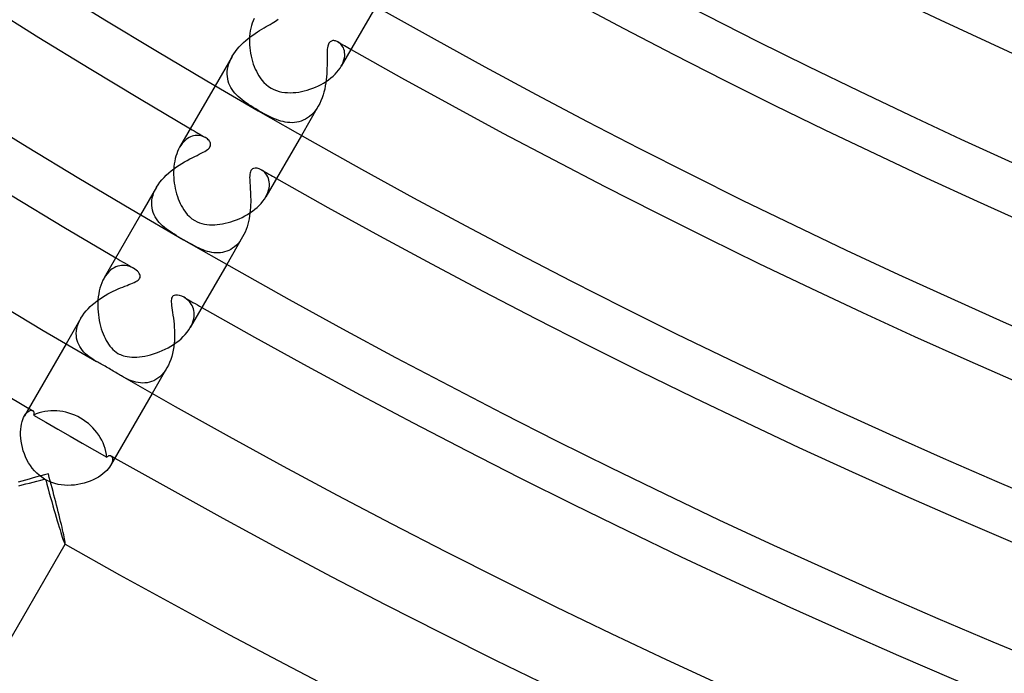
# Model space of a CAD drawing. Header units: millimetres. Extents: x -345 to 345, y -305 to 305.
# Tile 4 of 87: x -153 to -113, y -270 to -244. Entities that reach past the tile are written whole.
import ezdxf

# ---------------------------------------------------------------- set-up
doc = ezdxf.new("R2010")
doc.units = ezdxf.units.MM
doc.layers.add('HIDDEN', color=7, linetype='Continuous')
doc.layers.add('THICK', color=7, linetype='Continuous')

msp = doc.modelspace()

# ---------------------------------------------------------------- linework, layer by layer
at = {"layer": 'HIDDEN'}
for p, q in [((-142.244, -244.036), (-142.191, -243.995)), ((-142.941, -244.455), (-142.85, -244.4)), ((-142.85, -244.4), (-142.762, -244.348)), ((-142.762, -244.348), (-142.677, -244.298)), ((-142.677, -244.298), (-142.595, -244.252)), ((-142.595, -244.252), (-142.516, -244.206)), ((-142.516, -244.206), (-142.441, -244.162)), ((-142.441, -244.162), (-142.37, -244.119)), ((-142.37, -244.119), (-142.304, -244.077)), ((-142.304, -244.077), (-142.244, -244.036)), ((-143.503, -244.861), (-143.411, -244.784)), ((-143.411, -244.784), (-143.317, -244.711)), ((-143.317, -244.711), (-143.222, -244.641)), ((-143.222, -244.641), (-143.127, -244.576)), ((-143.127, -244.576), (-143.033, -244.514)), ((-143.033, -244.514), (-142.941, -244.455)), ((-143.843, -245.204), (-143.763, -245.113)), ((-143.763, -245.113), (-143.68, -245.025)), ((-143.68, -245.025), (-143.593, -244.941)), ((-143.593, -244.941), (-143.503, -244.861)), ((-140.211, -245.145), (-140.22, -245.209)), ((-140.201, -245.089), (-140.211, -245.145)), ((-140.187, -245.042), (-140.201, -245.089)), ((-140.172, -245.002), (-140.187, -245.042)), ((-140.154, -244.967), (-140.172, -245.002)), ((-140.133, -244.938), (-140.154, -244.967)), ((-140.109, -244.913), (-140.133, -244.938)), ((-140.084, -244.894), (-140.109, -244.913)), ((-140.056, -244.879), (-140.084, -244.894)), ((-140.026, -244.869), (-140.056, -244.879)), ((-139.994, -244.863), (-140.026, -244.869)), ((-139.961, -244.862), (-139.994, -244.863)), ((-139.927, -244.865), (-139.961, -244.862)), ((-139.893, -244.872), (-139.927, -244.865)), ((-139.859, -244.882), (-139.893, -244.872)), ((-139.824, -244.896), (-139.859, -244.882)), ((-139.79, -244.914), (-139.824, -244.896)), ((-139.749, -244.94), (-139.79, -244.914)), ((-139.708, -244.973), (-139.749, -244.94)), ((-139.67, -245.01), (-139.708, -244.973)), ((-139.634, -245.053), (-139.67, -245.01)), ((-139.602, -245.101), (-139.634, -245.053)), ((-139.574, -245.153), (-139.602, -245.101)), ((-139.551, -245.211), (-139.574, -245.153)), ((-144.045, -245.494), (-144.729, -246.677)), ((-144.146, -245.699), (-144.1, -245.596)), ((-144.1, -245.596), (-144.045, -245.493)), ((-144.045, -245.493), (-143.984, -245.395)), ((-143.984, -245.395), (-143.916, -245.298)), ((-143.916, -245.298), (-143.843, -245.204)), ((-140.23, -245.454), (-140.231, -245.548)), ((-140.231, -245.548), (-140.23, -245.647)), ((-140.229, -245.365), (-140.23, -245.454)), ((-140.225, -245.282), (-140.229, -245.365)), ((-140.22, -245.209), (-140.225, -245.282)), ((-139.533, -245.273), (-139.551, -245.211)), ((-139.548, -245.64), (-139.53, -245.56)), ((-139.522, -245.339), (-139.533, -245.273)), ((-139.53, -245.56), (-139.52, -245.483)), ((-139.517, -245.409), (-139.522, -245.339)), ((-139.52, -245.483), (-139.517, -245.409)), ((-144.233, -246.007), (-144.213, -245.904)), ((-144.213, -245.904), (-144.184, -245.802)), ((-144.184, -245.802), (-144.146, -245.699)), ((-140.233, -245.969), (-140.236, -246.084)), ((-140.231, -245.858), (-140.233, -245.969)), ((-140.23, -245.751), (-140.231, -245.858)), ((-140.23, -245.647), (-140.23, -245.751)), ((-139.656, -245.892), (-139.611, -245.806)), ((-139.611, -245.806), (-139.575, -245.723)), ((-139.575, -245.723), (-139.548, -245.64)), ((-144.247, -246.208), (-144.245, -246.109)), ((-144.241, -246.305), (-144.247, -246.208)), ((-144.245, -246.109), (-144.233, -246.007)), ((-144.227, -246.4), (-144.241, -246.305)), ((-140.252, -246.32), (-140.264, -246.441)), ((-140.243, -246.201), (-140.252, -246.32)), ((-140.236, -246.084), (-140.243, -246.201)), ((-144.205, -246.492), (-144.227, -246.4)), ((-144.175, -246.581), (-144.205, -246.492)), ((-144.139, -246.668), (-144.175, -246.581)), ((-144.096, -246.75), (-144.139, -246.668)), ((-144.046, -246.83), (-144.096, -246.75)), ((-140.3, -246.687), (-140.325, -246.81)), ((-140.28, -246.564), (-140.3, -246.687)), ((-140.264, -246.441), (-140.28, -246.564)), ((-143.992, -246.906), (-144.046, -246.83)), ((-143.933, -246.979), (-143.992, -246.906)), ((-143.869, -247.049), (-143.933, -246.979)), ((-143.801, -247.116), (-143.869, -247.049)), ((-143.729, -247.181), (-143.801, -247.116)), ((-143.651, -247.245), (-143.729, -247.181)), ((-140.43, -247.167), (-140.475, -247.281)), ((-140.39, -247.05), (-140.43, -247.167)), ((-140.355, -246.931), (-140.39, -247.05)), ((-140.325, -246.81), (-140.355, -246.931)), ((-143.57, -247.307), (-143.651, -247.245)), ((-143.484, -247.369), (-143.57, -247.307)), ((-143.394, -247.43), (-143.484, -247.369)), ((-143.299, -247.491), (-143.394, -247.43)), ((-143.201, -247.552), (-143.299, -247.491)), ((-143.1, -247.613), (-143.201, -247.552)), ((-140.581, -247.494), (-141.264, -248.677)), ((-140.582, -247.494), (-140.643, -247.593)), ((-140.526, -247.39), (-140.582, -247.494)), ((-140.475, -247.281), (-140.526, -247.39)), ((-142.995, -247.675), (-143.1, -247.613)), ((-142.877, -247.742), (-142.995, -247.675)), ((-142.759, -247.806), (-142.877, -247.742)), ((-142.647, -247.866), (-142.759, -247.806)), ((-142.54, -247.919), (-142.647, -247.866)), ((-142.441, -247.966), (-142.54, -247.919)), ((-142.349, -248.006), (-142.441, -247.966)), ((-140.934, -247.915), (-141.015, -247.975)), ((-140.855, -247.847), (-140.934, -247.915)), ((-140.78, -247.77), (-140.855, -247.847)), ((-140.709, -247.685), (-140.78, -247.77)), ((-140.643, -247.593), (-140.709, -247.685)), ((-142.263, -248.04), (-142.349, -248.006)), ((-142.175, -248.072), (-142.263, -248.04)), ((-142.087, -248.099), (-142.175, -248.072)), ((-141.998, -248.123), (-142.087, -248.099)), ((-141.908, -248.142), (-141.998, -248.123)), ((-141.817, -248.156), (-141.908, -248.142)), ((-141.726, -248.164), (-141.817, -248.156)), ((-141.634, -248.166), (-141.726, -248.164)), ((-141.542, -248.161), (-141.634, -248.166)), ((-141.451, -248.149), (-141.542, -248.161)), ((-141.361, -248.13), (-141.451, -248.149)), ((-141.272, -248.104), (-141.361, -248.13)), ((-141.185, -248.069), (-141.272, -248.104)), ((-141.099, -248.026), (-141.185, -248.069)), ((-141.015, -247.975), (-141.099, -248.026)), ((-145.781, -248.765), (-145.84, -248.801)), ((-145.721, -248.736), (-145.781, -248.765)), ((-145.662, -248.713), (-145.721, -248.736)), ((-145.602, -248.696), (-145.662, -248.713)), ((-145.542, -248.685), (-145.602, -248.696)), ((-145.483, -248.679), (-145.542, -248.685)), ((-145.425, -248.679), (-145.483, -248.679)), ((-145.369, -248.683), (-145.425, -248.679)), ((-145.313, -248.692), (-145.369, -248.683)), ((-145.26, -248.706), (-145.313, -248.692)), ((-145.209, -248.723), (-145.26, -248.706)), ((-145.162, -248.743), (-145.209, -248.723)), ((-145.117, -248.767), (-145.162, -248.743)), ((-146.112, -249.079), (-146.159, -249.154)), ((-146.061, -249.009), (-146.112, -249.079)), ((-146.009, -248.947), (-146.061, -249.009)), ((-145.954, -248.892), (-146.009, -248.947)), ((-145.898, -248.843), (-145.954, -248.892)), ((-145.84, -248.801), (-145.898, -248.843)), ((-145.076, -248.793), (-145.117, -248.767)), ((-145.039, -248.822), (-145.076, -248.793)), ((-145.006, -248.852), (-145.039, -248.822)), ((-144.978, -248.883), (-145.006, -248.852)), ((-144.953, -248.917), (-144.978, -248.883)), ((-144.965, -249.176), (-144.94, -249.139)), ((-144.934, -248.952), (-144.953, -248.917)), ((-144.94, -249.139), (-144.923, -249.102)), ((-144.92, -248.989), (-144.934, -248.952)), ((-144.923, -249.102), (-144.914, -249.065)), ((-144.913, -249.027), (-144.92, -248.989)), ((-144.914, -249.065), (-144.913, -249.027)), ((-145.651, -249.575), (-145.553, -249.527)), ((-145.553, -249.527), (-145.46, -249.481)), ((-145.46, -249.481), (-145.372, -249.438)), ((-145.372, -249.438), (-145.29, -249.397)), ((-145.29, -249.397), (-145.216, -249.358)), ((-145.216, -249.358), (-145.149, -249.32)), ((-145.149, -249.32), (-145.091, -249.284)), ((-145.091, -249.284), (-145.041, -249.248)), ((-145.041, -249.248), (-144.999, -249.212)), ((-144.999, -249.212), (-144.965, -249.176)), ((-146.395, -250.023), (-146.289, -249.947)), ((-146.289, -249.947), (-146.182, -249.875)), ((-146.182, -249.875), (-146.073, -249.807)), ((-146.073, -249.807), (-145.965, -249.743)), ((-145.965, -249.743), (-145.857, -249.683)), ((-145.857, -249.683), (-145.752, -249.627)), ((-145.752, -249.627), (-145.651, -249.575)), ((-146.787, -250.368), (-146.696, -250.276)), ((-146.696, -250.276), (-146.599, -250.188)), ((-146.599, -250.188), (-146.499, -250.104)), ((-146.499, -250.104), (-146.395, -250.023)), ((-143.341, -250.307), (-143.343, -250.375)), ((-143.336, -250.244), (-143.341, -250.307)), ((-143.327, -250.188), (-143.336, -250.244)), ((-143.313, -250.138), (-143.327, -250.188)), ((-143.294, -250.096), (-143.313, -250.138)), ((-143.269, -250.06), (-143.294, -250.096)), ((-143.235, -250.028), (-143.269, -250.06)), ((-143.187, -250.004), (-143.235, -250.028)), ((-143.124, -249.992), (-143.187, -250.004)), ((-143.047, -249.997), (-143.124, -249.992)), ((-142.964, -250.019), (-143.047, -249.997)), ((-142.88, -250.059), (-142.964, -250.019)), ((-142.828, -250.092), (-142.88, -250.059)), ((-142.778, -250.131), (-142.828, -250.092)), ((-142.73, -250.177), (-142.778, -250.131)), ((-142.687, -250.228), (-142.73, -250.177)), ((-142.648, -250.283), (-142.687, -250.228)), ((-142.615, -250.344), (-142.648, -250.283)), ((-142.587, -250.41), (-142.615, -250.344)), ((-147.09, -250.768), (-147.026, -250.664)), ((-147.026, -250.664), (-146.953, -250.563)), ((-146.953, -250.563), (-146.873, -250.464)), ((-146.873, -250.464), (-146.787, -250.368)), ((-143.343, -250.375), (-143.342, -250.447)), ((-143.342, -250.447), (-143.339, -250.522)), ((-143.339, -250.522), (-143.334, -250.6)), ((-143.334, -250.6), (-143.329, -250.681)), ((-143.329, -250.681), (-143.323, -250.766)), ((-142.567, -250.479), (-142.587, -250.41)), ((-142.553, -250.553), (-142.567, -250.479)), ((-142.559, -250.796), (-142.549, -250.712)), ((-142.547, -250.631), (-142.553, -250.553)), ((-142.549, -250.712), (-142.547, -250.631)), ((-147.09, -250.767), (-147.729, -251.874)), ((-147.259, -251.196), (-147.231, -251.09)), ((-147.231, -251.09), (-147.194, -250.982)), ((-147.194, -250.982), (-147.147, -250.874)), ((-147.147, -250.874), (-147.09, -250.768)), ((-143.323, -250.766), (-143.317, -250.856)), ((-143.317, -250.856), (-143.312, -250.95)), ((-143.312, -250.95), (-143.307, -251.047)), ((-143.307, -251.047), (-143.304, -251.148)), ((-142.694, -251.154), (-142.647, -251.063)), ((-142.647, -251.063), (-142.608, -250.973)), ((-142.608, -250.973), (-142.579, -250.884)), ((-142.579, -250.884), (-142.559, -250.796)), ((-147.283, -251.403), (-147.276, -251.301)), ((-147.281, -251.503), (-147.283, -251.403)), ((-147.269, -251.6), (-147.281, -251.503)), ((-147.276, -251.301), (-147.259, -251.196)), ((-143.305, -251.47), (-143.31, -251.581)), ((-143.302, -251.36), (-143.305, -251.47)), ((-143.304, -251.148), (-143.302, -251.252)), ((-143.302, -251.252), (-143.302, -251.36)), ((-147.25, -251.694), (-147.269, -251.6)), ((-147.222, -251.785), (-147.25, -251.694)), ((-147.186, -251.872), (-147.222, -251.785)), ((-147.144, -251.956), (-147.186, -251.872)), ((-143.346, -251.918), (-143.365, -252.031)), ((-143.33, -251.805), (-143.346, -251.918)), ((-143.319, -251.693), (-143.33, -251.805)), ((-143.31, -251.581), (-143.319, -251.693)), ((-147.094, -252.036), (-147.144, -251.956)), ((-147.039, -252.113), (-147.094, -252.036)), ((-146.978, -252.186), (-147.039, -252.113)), ((-146.913, -252.255), (-146.978, -252.186)), ((-146.844, -252.321), (-146.913, -252.255)), ((-146.773, -252.382), (-146.844, -252.321)), ((-143.417, -252.254), (-143.449, -252.362)), ((-143.389, -252.143), (-143.417, -252.254)), ((-143.365, -252.031), (-143.389, -252.143)), ((-146.698, -252.441), (-146.773, -252.382)), ((-146.622, -252.497), (-146.698, -252.441)), ((-146.543, -252.552), (-146.622, -252.497)), ((-146.459, -252.606), (-146.543, -252.552)), ((-146.372, -252.66), (-146.459, -252.606)), ((-146.282, -252.715), (-146.372, -252.66)), ((-146.19, -252.769), (-146.282, -252.715)), ((-143.574, -252.671), (-143.626, -252.767)), ((-143.528, -252.572), (-143.574, -252.671)), ((-143.486, -252.469), (-143.528, -252.572)), ((-143.449, -252.362), (-143.486, -252.469)), ((-146.095, -252.824), (-146.19, -252.769)), ((-146, -252.879), (-146.095, -252.824)), ((-145.883, -252.947), (-146, -252.879)), ((-145.768, -253.012), (-145.883, -252.947)), ((-145.66, -253.073), (-145.768, -253.012)), ((-145.558, -253.128), (-145.66, -253.073)), ((-143.626, -252.767), (-144.265, -253.873)), ((-143.879, -253.096), (-143.952, -253.161)), ((-143.809, -253.024), (-143.879, -253.096)), ((-143.744, -252.945), (-143.809, -253.024)), ((-143.683, -252.859), (-143.744, -252.945)), ((-143.626, -252.767), (-143.683, -252.859)), ((-145.463, -253.176), (-145.558, -253.128)), ((-145.377, -253.218), (-145.463, -253.176)), ((-145.296, -253.255), (-145.377, -253.218)), ((-145.212, -253.289), (-145.296, -253.255)), ((-145.128, -253.32), (-145.212, -253.289)), ((-145.043, -253.347), (-145.128, -253.32)), ((-144.956, -253.37), (-145.043, -253.347)), ((-144.869, -253.388), (-144.956, -253.37)), ((-144.781, -253.4), (-144.869, -253.388)), ((-144.694, -253.407), (-144.781, -253.4)), ((-144.607, -253.407), (-144.694, -253.407)), ((-144.521, -253.402), (-144.607, -253.407)), ((-144.436, -253.389), (-144.521, -253.402)), ((-144.351, -253.37), (-144.436, -253.389)), ((-144.268, -253.343), (-144.351, -253.37)), ((-144.186, -253.309), (-144.268, -253.343)), ((-144.106, -253.267), (-144.186, -253.309)), ((-144.028, -253.218), (-144.106, -253.267)), ((-143.952, -253.161), (-144.028, -253.218)), ((-148.494, -253.913), (-148.57, -253.924)), ((-148.418, -253.91), (-148.494, -253.913)), ((-148.343, -253.914), (-148.418, -253.91)), ((-148.271, -253.925), (-148.343, -253.914)), ((-149.079, -254.245), (-149.141, -254.327)), ((-149.013, -254.172), (-149.079, -254.245)), ((-148.944, -254.107), (-149.013, -254.172)), ((-148.872, -254.052), (-148.944, -254.107)), ((-148.798, -254.007), (-148.872, -254.052)), ((-148.723, -253.97), (-148.798, -254.007)), ((-148.647, -253.943), (-148.723, -253.97)), ((-148.57, -253.924), (-148.647, -253.943)), ((-148.201, -253.943), (-148.271, -253.925)), ((-148.135, -253.965), (-148.201, -253.943)), ((-148.073, -253.992), (-148.135, -253.965)), ((-148.015, -254.023), (-148.073, -253.992)), ((-147.957, -254.06), (-148.014, -254.023)), ((-147.906, -254.099), (-147.957, -254.06)), ((-147.86, -254.141), (-147.906, -254.099)), ((-147.82, -254.186), (-147.86, -254.141)), ((-147.788, -254.231), (-147.82, -254.186)), ((-147.764, -254.277), (-147.788, -254.231)), ((-147.751, -254.322), (-147.764, -254.277)), ((-149.141, -254.327), (-149.198, -254.419)), ((-148.277, -254.715), (-148.199, -254.684)), ((-148.199, -254.684), (-148.126, -254.655)), ((-148.126, -254.655), (-148.054, -254.626)), ((-148.054, -254.626), (-147.987, -254.595)), ((-147.987, -254.595), (-147.925, -254.565)), ((-147.925, -254.565), (-147.87, -254.533)), ((-147.87, -254.533), (-147.826, -254.5)), ((-147.826, -254.5), (-147.792, -254.468)), ((-147.792, -254.468), (-147.769, -254.434)), ((-147.769, -254.434), (-147.754, -254.4)), ((-147.754, -254.4), (-147.748, -254.363)), ((-147.748, -254.363), (-147.751, -254.322)), ((-149.153, -255.122), (-149.047, -255.062)), ((-149.047, -255.062), (-148.942, -255.006)), ((-148.942, -255.006), (-148.838, -254.954)), ((-148.838, -254.954), (-148.736, -254.906)), ((-148.736, -254.906), (-148.637, -254.861)), ((-148.637, -254.861), (-148.541, -254.82)), ((-148.541, -254.82), (-148.449, -254.783)), ((-148.449, -254.783), (-148.361, -254.747)), ((-148.361, -254.747), (-148.277, -254.715)), ((-149.753, -255.567), (-149.66, -255.483)), ((-149.66, -255.483), (-149.564, -255.402)), ((-149.564, -255.402), (-149.464, -255.326)), ((-149.464, -255.326), (-149.362, -255.254)), ((-149.362, -255.254), (-149.258, -255.186)), ((-149.258, -255.186), (-149.153, -255.122)), ((-146.492, -255.276), (-146.497, -255.327)), ((-146.497, -255.327), (-146.497, -255.385)), ((-146.497, -255.385), (-146.493, -255.453)), ((-146.493, -255.453), (-146.485, -255.53)), ((-146.481, -255.232), (-146.492, -255.276)), ((-146.466, -255.195), (-146.481, -255.232)), ((-146.444, -255.163), (-146.466, -255.195)), ((-146.416, -255.138), (-146.444, -255.163)), ((-146.377, -255.118), (-146.416, -255.138)), ((-146.323, -255.105), (-146.377, -255.118)), ((-146.251, -255.105), (-146.323, -255.105)), ((-146.167, -255.12), (-146.251, -255.105)), ((-146.076, -255.15), (-146.167, -255.12)), ((-145.983, -255.196), (-146.076, -255.15)), ((-145.93, -255.229), (-145.983, -255.196)), ((-145.878, -255.267), (-145.93, -255.229)), ((-145.828, -255.31), (-145.878, -255.267)), ((-145.781, -255.358), (-145.828, -255.31)), ((-145.737, -255.41), (-145.781, -255.358)), ((-145.697, -255.466), (-145.737, -255.41)), ((-145.662, -255.527), (-145.697, -255.466)), ((-150.071, -255.939), (-150.001, -255.841)), ((-150.001, -255.841), (-149.924, -255.746)), ((-149.924, -255.746), (-149.841, -255.655)), ((-149.841, -255.655), (-149.753, -255.567)), ((-146.485, -255.53), (-146.474, -255.616)), ((-146.474, -255.616), (-146.46, -255.71)), ((-146.46, -255.71), (-146.444, -255.812)), ((-146.444, -255.812), (-146.428, -255.92)), ((-145.632, -255.592), (-145.662, -255.527)), ((-145.609, -255.66), (-145.632, -255.592)), ((-145.591, -255.733), (-145.609, -255.66)), ((-145.58, -255.809), (-145.591, -255.733)), ((-145.581, -255.971), (-145.577, -255.888)), ((-145.577, -255.888), (-145.58, -255.809)), ((-150.133, -256.039), (-150.729, -257.07)), ((-150.268, -256.347), (-150.233, -256.243)), ((-150.233, -256.243), (-150.187, -256.14)), ((-150.187, -256.14), (-150.133, -256.038)), ((-150.133, -256.038), (-150.071, -255.939)), ((-146.428, -255.92), (-146.413, -256.034)), ((-146.413, -256.034), (-146.398, -256.155)), ((-146.398, -256.155), (-146.385, -256.279)), ((-146.385, -256.279), (-146.376, -256.405)), ((-145.685, -256.326), (-145.646, -256.235)), ((-145.646, -256.235), (-145.615, -256.145)), ((-145.615, -256.145), (-145.594, -256.057)), ((-145.594, -256.057), (-145.581, -255.971)), ((-150.317, -256.648), (-150.311, -256.55)), ((-150.315, -256.745), (-150.317, -256.648)), ((-150.311, -256.55), (-150.294, -256.449)), ((-150.294, -256.449), (-150.268, -256.347)), ((-146.376, -256.405), (-146.369, -256.534)), ((-146.369, -256.534), (-146.366, -256.665)), ((-146.366, -256.665), (-146.367, -256.796)), ((-145.734, -256.418), (-145.685, -256.326)), ((-150.304, -256.839), (-150.315, -256.745)), ((-150.284, -256.929), (-150.304, -256.839)), ((-150.256, -257.016), (-150.284, -256.929)), ((-150.22, -257.1), (-150.256, -257.016)), ((-146.383, -257.061), (-146.398, -257.193)), ((-146.372, -256.929), (-146.383, -257.061)), ((-146.367, -256.796), (-146.372, -256.929)), ((-150.177, -257.181), (-150.22, -257.1)), ((-150.128, -257.258), (-150.177, -257.181)), ((-150.072, -257.332), (-150.128, -257.258)), ((-150.012, -257.401), (-150.072, -257.332)), ((-149.947, -257.466), (-150.012, -257.401)), ((-149.878, -257.527), (-149.947, -257.466)), ((-146.446, -257.453), (-146.479, -257.579)), ((-146.419, -257.324), (-146.446, -257.453)), ((-146.398, -257.193), (-146.419, -257.324)), ((-149.807, -257.584), (-149.878, -257.527)), ((-149.734, -257.638), (-149.807, -257.584)), ((-149.659, -257.689), (-149.734, -257.638)), ((-149.582, -257.737), (-149.659, -257.689)), ((-149.501, -257.786), (-149.582, -257.737)), ((-146.562, -257.821), (-146.613, -257.933)), ((-146.517, -257.702), (-146.562, -257.821)), ((-146.479, -257.579), (-146.517, -257.702)), ((-146.669, -258.039), (-147.265, -259.07)), ((-146.803, -258.234), (-146.876, -258.318)), ((-146.733, -258.141), (-146.803, -258.234)), ((-146.669, -258.039), (-146.733, -258.141)), ((-146.613, -257.933), (-146.669, -258.039)), ((-148.421, -258.408), (-148.499, -258.364)), ((-148.342, -258.45), (-148.421, -258.408)), ((-148.261, -258.489), (-148.342, -258.45)), ((-148.177, -258.526), (-148.261, -258.489)), ((-148.092, -258.56), (-148.177, -258.526)), ((-148.005, -258.589), (-148.092, -258.56)), ((-147.916, -258.613), (-148.005, -258.589)), ((-147.826, -258.631), (-147.916, -258.613)), ((-147.737, -258.643), (-147.826, -258.631)), ((-147.647, -258.648), (-147.737, -258.643)), ((-147.557, -258.646), (-147.647, -258.648)), ((-147.468, -258.636), (-147.557, -258.646)), ((-147.379, -258.618), (-147.468, -258.636)), ((-147.291, -258.591), (-147.379, -258.618)), ((-147.203, -258.555), (-147.291, -258.591)), ((-147.118, -258.51), (-147.203, -258.555)), ((-147.034, -258.456), (-147.118, -258.51)), ((-146.953, -258.392), (-147.034, -258.456)), ((-146.876, -258.318), (-146.953, -258.392)), ((-152.358, -259.901), (-152.313, -259.846)), ((-152.313, -259.846), (-152.267, -259.804)), ((-152.267, -259.804), (-152.222, -259.774)), ((-152.222, -259.774), (-152.179, -259.755)), ((-152.179, -259.755), (-152.138, -259.746)), ((-152.138, -259.746), (-152.102, -259.748)), ((-152.102, -259.748), (-152.072, -259.76)), ((-152.072, -259.76), (-152.059, -259.769)), ((-152.059, -259.769), (-152.048, -259.78)), ((-152.048, -259.78), (-152.039, -259.794)), ((-152.039, -259.794), (-152.032, -259.809)), ((-152.032, -259.809), (-152.027, -259.826)), ((-152.027, -259.826), (-152.024, -259.845)), ((-152.024, -259.845), (-152.024, -259.866)), ((-152.402, -259.968), (-152.358, -259.901)), ((-152.031, -259.912), (-152.039, -259.938)), ((-152.039, -259.938), (-151.546, -260.225)), ((-152.026, -259.888), (-152.031, -259.912)), ((-152.024, -259.866), (-152.026, -259.888)), ((-151.546, -260.225), (-151.056, -260.509)), ((-151.056, -260.509), (-150.568, -260.792)), ((-150.568, -260.792), (-150.079, -261.073)), ((-150.079, -261.073), (-149.588, -261.355)), ((-149.588, -261.355), (-149.093, -261.638)), ((-149.093, -261.638), (-149.075, -261.619)), ((-149.075, -261.619), (-149.057, -261.602)), ((-149.057, -261.602), (-149.038, -261.589)), ((-149.038, -261.589), (-149.02, -261.579)), ((-149.02, -261.579), (-149.002, -261.572)), ((-149.002, -261.572), (-148.985, -261.568)), ((-148.985, -261.568), (-148.968, -261.566)), ((-148.968, -261.566), (-148.952, -261.567)), ((-148.952, -261.567), (-148.937, -261.571)), ((-148.937, -261.571), (-148.923, -261.578)), ((-148.923, -261.578), (-148.898, -261.599)), ((-148.877, -261.83), (-148.902, -261.896)), ((-148.898, -261.599), (-148.878, -261.629)), ((-148.878, -261.629), (-148.865, -261.668)), ((-148.863, -261.769), (-148.877, -261.83)), ((-148.865, -261.668), (-148.86, -261.715)), ((-148.86, -261.715), (-148.863, -261.769)), ((-148.902, -261.896), (-148.938, -261.968)), ((-152.511, -262.596), (-152.659, -262.637)), ((-152.361, -262.554), (-152.511, -262.596)), ((-152.21, -262.512), (-152.361, -262.554)), ((-152.057, -262.471), (-152.21, -262.512)), ((-151.904, -262.429), (-152.057, -262.471)), ((-151.75, -262.387), (-151.904, -262.429)), ((-151.595, -262.345), (-151.75, -262.387)), ((-151.441, -262.304), (-151.595, -262.345)), ((-151.403, -262.446), (-151.441, -262.304)), ((-151.365, -262.589), (-151.403, -262.446)), ((-151.327, -262.731), (-151.365, -262.589)), ((-151.29, -262.873), (-151.327, -262.731)), ((-151.253, -263.015), (-151.29, -262.873)), ((-151.216, -263.156), (-151.253, -263.015)), ((-151.18, -263.295), (-151.216, -263.156)), ((-151.144, -263.434), (-151.18, -263.295)), ((-151.109, -263.571), (-151.144, -263.434)), ((-151.075, -263.706), (-151.109, -263.571)), ((-151.042, -263.839), (-151.075, -263.706)), ((-151.009, -263.969), (-151.042, -263.839)), ((-150.978, -264.096), (-151.009, -263.969)), ((-150.948, -264.22), (-150.978, -264.096)), ((-150.919, -264.339), (-150.948, -264.22)), ((-150.892, -264.453), (-150.919, -264.339)), ((-150.867, -264.562), (-150.892, -264.453)), ((-150.844, -264.664), (-150.867, -264.562)), ((-150.823, -264.759), (-150.844, -264.664)), ((-150.805, -264.845), (-150.823, -264.759)), ((-150.789, -264.922), (-150.805, -264.845)), ((-150.777, -264.989), (-150.789, -264.922)), ((-150.768, -265.044), (-150.777, -264.989)), ((-150.762, -265.086), (-150.768, -265.044)), ((-150.768, -265.13), (-150.767, -265.131)), ((-150.767, -265.131), (-150.766, -265.131)), ((-150.766, -265.131), (-150.765, -265.131)), ((-150.765, -265.132), (-150.763, -265.129)), ((-150.765, -265.131), (-150.764, -265.131)), ((-150.764, -265.13), (-150.763, -265.129)), ((-150.764, -265.131), (-150.764, -265.13)), ((-150.763, -265.129), (-150.761, -265.114)), ((-150.761, -265.114), (-150.762, -265.086))]:
    msp.add_line(p, q, dxfattribs=at)
for radius, start, end in [(282, 240.28339, 240.40635), (288, 239.60209, 239.74298), (288, 240.25703, 240.39787), (294, 239.61022, 239.77145), (294, 240.22856, 240.38979), (301, 239.61928, 239.65394), (301, 240.34607, 240.38068)]:
    msp.add_arc((0, 0), radius, start, end, dxfattribs=at)
for start_param, end_param in [(-1.570796, -0.554413), (-2.587179, -1.570796)]:
    msp.add_ellipse((-151.031, -261.593), major_axis=(-1.732, 1), ratio=0.883217, start_param=start_param, end_param=end_param, dxfattribs=at)
at = {"layer": 'THICK'}
for p, q in [((-138.264, -243.481), (-139.656, -245.892)), ((-143.164, -243.974), (-143.204, -244.063)), ((-143.297, -244.361), (-143.318, -244.468)), ((-143.271, -244.258), (-143.297, -244.361)), ((-143.24, -244.158), (-143.271, -244.258)), ((-143.204, -244.063), (-143.24, -244.158)), ((-143.35, -244.803), (-143.351, -244.917)), ((-143.344, -244.689), (-143.35, -244.803)), ((-143.333, -244.578), (-143.344, -244.689)), ((-143.318, -244.468), (-143.333, -244.578)), ((-143.351, -244.917), (-143.347, -245.032)), ((-143.347, -245.032), (-143.339, -245.146)), ((-143.339, -245.146), (-143.326, -245.26)), ((-143.326, -245.26), (-143.308, -245.373)), ((-143.308, -245.373), (-143.286, -245.485)), ((-143.286, -245.485), (-143.26, -245.595)), ((-143.26, -245.595), (-143.23, -245.702)), ((-143.23, -245.702), (-143.197, -245.806)), ((-143.197, -245.806), (-143.159, -245.907)), ((-143.159, -245.907), (-143.119, -246.004)), ((-139.767, -246.055), (-139.708, -245.974)), ((-139.708, -245.974), (-139.656, -245.892)), ((-143.119, -246.004), (-143.074, -246.097)), ((-143.074, -246.097), (-143.027, -246.186)), ((-143.027, -246.186), (-142.976, -246.273)), ((-142.976, -246.273), (-142.916, -246.362)), ((-142.916, -246.362), (-142.847, -246.452)), ((-140.167, -246.437), (-140.075, -246.365)), ((-140.075, -246.365), (-139.988, -246.291)), ((-139.988, -246.291), (-139.907, -246.214)), ((-139.907, -246.214), (-139.833, -246.136)), ((-139.833, -246.136), (-139.767, -246.055)), ((-144.729, -246.677), (-146.159, -249.154)), ((-142.847, -246.452), (-142.768, -246.541)), ((-142.768, -246.541), (-142.679, -246.626)), ((-142.679, -246.626), (-142.58, -246.705)), ((-142.58, -246.705), (-142.475, -246.773)), ((-142.475, -246.773), (-142.37, -246.827)), ((-140.916, -246.82), (-140.802, -246.779)), ((-140.802, -246.779), (-140.69, -246.733)), ((-140.69, -246.733), (-140.579, -246.682)), ((-140.579, -246.682), (-140.471, -246.627)), ((-140.471, -246.627), (-140.366, -246.568)), ((-140.366, -246.568), (-140.264, -246.504)), ((-140.264, -246.504), (-140.167, -246.437)), ((-142.37, -246.827), (-142.264, -246.871)), ((-142.264, -246.871), (-142.154, -246.905)), ((-142.154, -246.905), (-142.043, -246.93)), ((-142.043, -246.93), (-141.932, -246.947)), ((-141.932, -246.947), (-141.82, -246.956)), ((-141.82, -246.956), (-141.707, -246.959)), ((-141.707, -246.959), (-141.594, -246.955)), ((-141.594, -246.955), (-141.482, -246.946)), ((-141.482, -246.946), (-141.37, -246.931)), ((-141.37, -246.931), (-141.257, -246.911)), ((-141.257, -246.911), (-141.144, -246.886)), ((-141.144, -246.886), (-141.03, -246.855)), ((-141.03, -246.855), (-140.916, -246.82)), ((-141.264, -248.677), (-142.695, -251.154)), ((-146.159, -249.154), (-146.202, -249.235)), ((-146.308, -249.509), (-146.335, -249.61)), ((-146.277, -249.413), (-146.308, -249.509)), ((-146.241, -249.321), (-146.277, -249.413)), ((-146.202, -249.235), (-146.241, -249.321)), ((-146.389, -249.927), (-146.397, -250.037)), ((-146.375, -249.819), (-146.389, -249.927)), ((-146.358, -249.713), (-146.375, -249.819)), ((-146.335, -249.61), (-146.358, -249.713)), ((-146.397, -250.037), (-146.401, -250.149)), ((-146.401, -250.149), (-146.401, -250.26)), ((-146.401, -250.26), (-146.397, -250.373)), ((-146.397, -250.373), (-146.388, -250.485)), ((-146.388, -250.485), (-146.375, -250.596)), ((-146.375, -250.596), (-146.358, -250.707)), ((-146.358, -250.707), (-146.337, -250.817)), ((-146.337, -250.817), (-146.312, -250.925)), ((-146.312, -250.925), (-146.284, -251.029)), ((-146.284, -251.029), (-146.252, -251.131)), ((-146.252, -251.131), (-146.217, -251.23)), ((-146.217, -251.23), (-146.179, -251.325)), ((-146.179, -251.325), (-146.139, -251.416)), ((-146.139, -251.416), (-146.095, -251.503)), ((-146.095, -251.503), (-146.049, -251.586)), ((-143.046, -251.577), (-142.961, -251.497)), ((-142.961, -251.497), (-142.884, -251.414)), ((-142.884, -251.414), (-142.813, -251.329)), ((-142.813, -251.329), (-142.749, -251.241)), ((-142.749, -251.241), (-142.694, -251.154)), ((-147.729, -251.874), (-149.198, -254.418)), ((-146.049, -251.586), (-145.995, -251.673)), ((-145.995, -251.673), (-145.93, -251.765)), ((-145.93, -251.765), (-145.853, -251.857)), ((-145.853, -251.857), (-145.765, -251.947)), ((-143.65, -251.979), (-143.541, -251.922)), ((-143.541, -251.922), (-143.434, -251.862)), ((-143.434, -251.862), (-143.331, -251.796)), ((-143.331, -251.796), (-143.231, -251.727)), ((-143.231, -251.727), (-143.136, -251.653)), ((-143.136, -251.653), (-143.046, -251.577)), ((-145.765, -251.947), (-145.664, -252.031)), ((-145.664, -252.031), (-145.552, -252.104)), ((-145.552, -252.104), (-145.46, -252.152)), ((-145.46, -252.152), (-145.364, -252.192)), ((-145.364, -252.192), (-145.265, -252.223)), ((-145.265, -252.223), (-145.164, -252.246)), ((-145.164, -252.246), (-145.062, -252.262)), ((-145.062, -252.262), (-144.959, -252.272)), ((-144.959, -252.272), (-144.855, -252.275)), ((-144.855, -252.275), (-144.75, -252.273)), ((-144.75, -252.273), (-144.646, -252.266)), ((-144.646, -252.266), (-144.541, -252.254)), ((-144.541, -252.254), (-144.434, -252.238)), ((-144.434, -252.238), (-144.324, -252.216)), ((-144.324, -252.216), (-144.213, -252.189)), ((-144.213, -252.189), (-144.101, -252.157)), ((-144.101, -252.157), (-143.987, -252.12)), ((-143.987, -252.12), (-143.874, -252.078)), ((-143.874, -252.078), (-143.761, -252.031)), ((-143.761, -252.031), (-143.65, -251.979)), ((-144.265, -253.873), (-145.734, -256.418)), ((-149.292, -254.611), (-149.331, -254.716)), ((-149.248, -254.512), (-149.292, -254.611)), ((-149.198, -254.419), (-149.248, -254.512)), ((-149.416, -255.056), (-149.434, -255.174)), ((-149.394, -254.94), (-149.416, -255.056)), ((-149.365, -254.826), (-149.394, -254.94)), ((-149.331, -254.716), (-149.365, -254.826)), ((-149.452, -255.415), (-149.454, -255.536)), ((-149.446, -255.294), (-149.452, -255.415)), ((-149.434, -255.174), (-149.446, -255.294)), ((-149.454, -255.536), (-149.451, -255.657)), ((-149.451, -255.657), (-149.444, -255.777)), ((-149.444, -255.777), (-149.431, -255.896)), ((-149.431, -255.896), (-149.415, -256.014)), ((-149.415, -256.014), (-149.394, -256.131)), ((-149.394, -256.131), (-149.37, -256.246)), ((-149.37, -256.246), (-149.342, -256.357)), ((-149.342, -256.357), (-149.311, -256.464)), ((-149.311, -256.464), (-149.276, -256.567)), ((-149.276, -256.567), (-149.24, -256.665)), ((-149.24, -256.665), (-149.2, -256.759)), ((-145.933, -256.692), (-145.858, -256.602)), ((-145.858, -256.602), (-145.791, -256.51)), ((-145.791, -256.51), (-145.734, -256.418)), ((-150.729, -257.07), (-152.402, -259.968)), ((-149.2, -256.759), (-149.159, -256.847)), ((-149.159, -256.847), (-149.115, -256.931)), ((-149.115, -256.931), (-149.069, -257.012)), ((-149.069, -257.012), (-149.018, -257.089)), ((-146.405, -257.095), (-146.299, -257.022)), ((-146.299, -257.022), (-146.199, -256.944)), ((-146.199, -256.944), (-146.103, -256.863)), ((-146.103, -256.863), (-146.015, -256.779)), ((-146.015, -256.779), (-145.933, -256.692)), ((-149.018, -257.089), (-148.965, -257.162)), ((-148.965, -257.162), (-148.908, -257.23)), ((-148.908, -257.23), (-148.848, -257.294)), ((-148.848, -257.294), (-148.784, -257.352)), ((-148.784, -257.352), (-148.714, -257.406)), ((-148.714, -257.406), (-148.64, -257.453)), ((-148.64, -257.453), (-148.59, -257.48)), ((-148.59, -257.48), (-148.539, -257.504)), ((-147.331, -257.51), (-147.214, -257.476)), ((-147.214, -257.476), (-147.096, -257.437)), ((-147.096, -257.437), (-146.978, -257.393)), ((-146.978, -257.393), (-146.859, -257.343)), ((-146.859, -257.343), (-146.742, -257.288)), ((-146.742, -257.288), (-146.626, -257.228)), ((-146.626, -257.228), (-146.514, -257.164)), ((-146.514, -257.164), (-146.405, -257.095)), ((-149.455, -257.812), (-149.501, -257.786)), ((-149.408, -257.838), (-149.455, -257.812)), ((-149.36, -257.865), (-149.408, -257.838)), ((-149.311, -257.891), (-149.36, -257.865)), ((-148.539, -257.504), (-148.484, -257.526)), ((-148.484, -257.526), (-148.422, -257.547)), ((-148.422, -257.547), (-148.351, -257.566)), ((-148.351, -257.566), (-148.271, -257.582)), ((-148.271, -257.582), (-148.18, -257.594)), ((-148.18, -257.594), (-148.084, -257.602)), ((-148.084, -257.602), (-147.984, -257.604)), ((-147.984, -257.604), (-147.882, -257.601)), ((-147.882, -257.601), (-147.777, -257.592)), ((-147.777, -257.592), (-147.669, -257.579)), ((-147.669, -257.579), (-147.559, -257.561)), ((-147.559, -257.561), (-147.446, -257.538)), ((-147.446, -257.538), (-147.331, -257.51)), ((-149.261, -257.919), (-149.311, -257.891)), ((-149.21, -257.947), (-149.261, -257.919)), ((-149.158, -257.975), (-149.21, -257.947)), ((-149.104, -258.005), (-149.158, -257.975)), ((-149.05, -258.035), (-149.104, -258.005)), ((-148.995, -258.067), (-149.05, -258.035)), ((-148.939, -258.099), (-148.995, -258.067)), ((-148.884, -258.132), (-148.939, -258.099)), ((-148.828, -258.166), (-148.884, -258.132)), ((-148.775, -258.198), (-148.828, -258.166)), ((-148.723, -258.23), (-148.775, -258.198)), ((-148.674, -258.26), (-148.723, -258.23)), ((-148.626, -258.289), (-148.674, -258.26)), ((-148.581, -258.316), (-148.626, -258.289)), ((-148.539, -258.341), (-148.581, -258.316)), ((-148.499, -258.364), (-148.539, -258.341)), ((-147.265, -259.07), (-148.938, -261.968)), ((-152.523, -260.299), (-152.499, -260.202)), ((-152.499, -260.202), (-152.47, -260.115)), ((-152.47, -260.115), (-152.438, -260.037)), ((-152.438, -260.037), (-152.402, -259.968)), ((-152.56, -260.626), (-152.554, -260.511)), ((-152.559, -260.746), (-152.56, -260.626)), ((-152.554, -260.511), (-152.542, -260.402)), ((-152.542, -260.402), (-152.523, -260.299)), ((-152.552, -260.869), (-152.559, -260.746)), ((-152.537, -260.994), (-152.552, -260.869)), ((-152.515, -261.12), (-152.537, -260.994)), ((-152.487, -261.246), (-152.515, -261.12)), ((-152.451, -261.372), (-152.487, -261.246)), ((-152.408, -261.497), (-152.451, -261.372)), ((-152.358, -261.62), (-152.408, -261.497)), ((-152.301, -261.74), (-152.358, -261.62)), ((-152.237, -261.856), (-152.301, -261.74)), ((-152.165, -261.969), (-152.237, -261.856)), ((-152.087, -262.076), (-152.165, -261.969)), ((-152.002, -262.178), (-152.087, -262.076)), ((-151.91, -262.274), (-152.002, -262.178)), ((-149.093, -262.17), (-149.163, -262.238)), ((-149.031, -262.101), (-149.093, -262.17)), ((-148.98, -262.034), (-149.031, -262.101)), ((-148.938, -261.968), (-148.98, -262.034)), ((-152.05, -262.637), (-151.9, -262.598)), ((-151.811, -262.363), (-151.91, -262.274)), ((-151.9, -262.598), (-151.747, -262.558)), ((-151.706, -262.444), (-151.811, -262.363)), ((-151.747, -262.558), (-151.594, -262.517)), ((-151.594, -262.517), (-151.706, -262.444)), ((-151.549, -262.542), (-151.5, -262.723)), ((-151.431, -262.603), (-151.549, -262.542)), ((-151.308, -262.653), (-151.431, -262.603)), ((-149.759, -262.598), (-149.879, -262.642)), ((-149.643, -262.548), (-149.759, -262.598)), ((-149.533, -262.493), (-149.643, -262.548)), ((-149.429, -262.434), (-149.533, -262.493)), ((-149.333, -262.372), (-149.429, -262.434)), ((-149.244, -262.306), (-149.333, -262.372)), ((-149.163, -262.238), (-149.244, -262.306)), ((-152.63, -262.786), (-152.489, -262.75)), ((-152.489, -262.75), (-152.345, -262.713)), ((-152.345, -262.713), (-152.199, -262.676)), ((-152.199, -262.676), (-152.05, -262.637)), ((-151.5, -262.723), (-151.452, -262.902)), ((-151.452, -262.902), (-151.403, -263.078)), ((-151.181, -262.695), (-151.308, -262.653)), ((-151.052, -262.727), (-151.181, -262.695)), ((-150.921, -262.75), (-151.052, -262.727)), ((-150.789, -262.764), (-150.921, -262.75)), ((-150.656, -262.769), (-150.789, -262.764)), ((-150.523, -262.766), (-150.656, -262.769)), ((-150.391, -262.756), (-150.523, -262.766)), ((-150.259, -262.738), (-150.391, -262.756)), ((-150.13, -262.712), (-150.259, -262.738)), ((-150.003, -262.681), (-150.13, -262.712)), ((-149.879, -262.642), (-150.003, -262.681)), ((-151.403, -263.078), (-151.355, -263.251)), ((-151.355, -263.251), (-151.307, -263.421)), ((-151.307, -263.421), (-151.261, -263.586)), ((-151.261, -263.586), (-151.215, -263.746)), ((-151.215, -263.746), (-151.17, -263.901)), ((-151.17, -263.901), (-151.127, -264.049)), ((-151.127, -264.049), (-151.085, -264.19)), ((-151.085, -264.19), (-151.046, -264.322)), ((-151.046, -264.322), (-151.008, -264.446)), ((-151.008, -264.446), (-150.973, -264.561)), ((-150.973, -264.561), (-150.94, -264.666)), ((-150.94, -264.666), (-150.909, -264.763)), ((-150.909, -264.763), (-150.88, -264.85)), ((-150.88, -264.85), (-150.853, -264.928)), ((-150.853, -264.928), (-150.829, -264.995)), ((-150.829, -264.995), (-150.808, -265.05)), ((-166.768, -292.851), (-150.765, -265.132)), ((-150.808, -265.05), (-150.791, -265.091)), ((-150.791, -265.091), (-150.777, -265.118)), ((-150.777, -265.118), (-150.768, -265.13))]:
    msp.add_line(p, q, dxfattribs=at)
for radius, start, end in [(292, 179.99998, 0), (286, 179.99998, 0), (280, 179.99998, 0), (274, 179.99998, 0), (268, 179.99998, 0), (262, 179.99998, 0), (256, 179.99998, 0), (250, 179.99998, 0), (298, 180.11125, 239.88874), (301, 180.38071, 239.61928), (294, 180.38976, 239.61022), (288, 180.3979, 239.60209), (246, 240.46582, 299.53416), (252, 240.45471, 299.54527), (258, 240.44416, 299.55582), (264, 240.43408, 299.56596), (270, 240.4244, 299.57558), (276, 240.41517, 299.58481), (282, 240.40635, 299.59363), (288, 240.39787, 299.60211), (294, 240.38979, 299.61025), (298, 240.11127, 299.88871), (301, 240.38068, 299.6193), (305, 240.37506, 299.62492)]:
    msp.add_arc((0, 0), radius, start, end, dxfattribs=at)
for start_param, end_param in [(1.557943, 1.570796), (1.570796, 1.58365)]:
    msp.add_ellipse((-150.952, -261.456), major_axis=(-1.732, 1), ratio=0.619689, start_param=start_param, end_param=end_param, dxfattribs=at)

doc.saveas('drawing.dxf')
